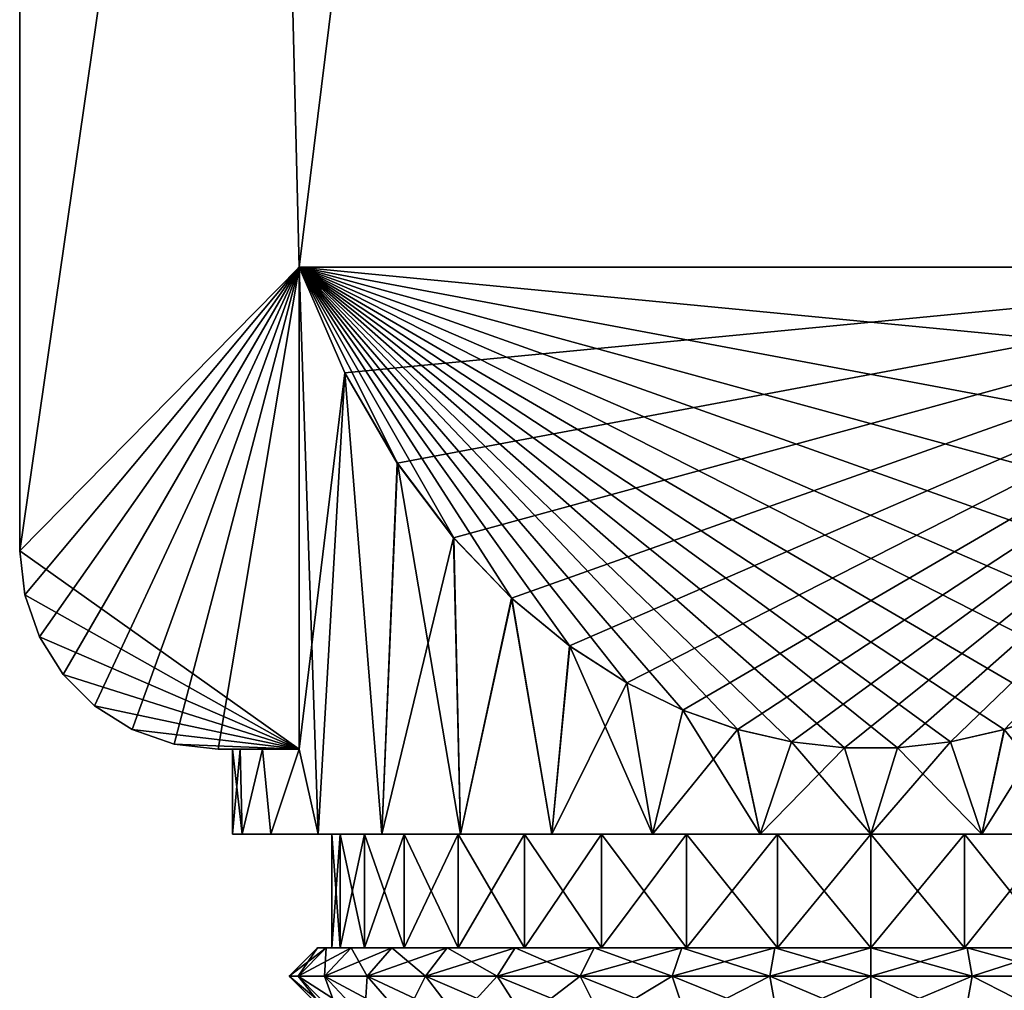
# Model space of a CAD drawing. Header units: millimetres. Extents: x -223 to 138, y -45 to 391.
# Tile 220 of 256: x -190 to -173, y 175 to 192. Entities that reach past the tile are written whole.
import ezdxf

# ---------------------------------------------------------------- set-up
doc = ezdxf.new("R2010")
doc.units = ezdxf.units.MM
doc.header["$LTSCALE"] = 65.185185
for name, color, linetype in [('643', 7, 'CONTINUOUS'), ('646', 7, 'CONTINUOUS'), ('647', 7, 'CONTINUOUS'), ('648', 7, 'CONTINUOUS'), ('649', 7, 'CONTINUOUS'), ('650', 7, 'CONTINUOUS'), ('651', 7, 'CONTINUOUS'), ('652', 7, 'CONTINUOUS'), ('654', 7, 'CONTINUOUS'), ('656', 7, 'CONTINUOUS'), ('657', 7, 'CONTINUOUS'), ('658', 7, 'CONTINUOUS'), ('659', 7, 'CONTINUOUS'), ('660', 7, 'CONTINUOUS'), ('661', 7, 'CONTINUOUS'), ('662', 7, 'CONTINUOUS'), ('663', 7, 'CONTINUOUS')]:
    doc.layers.add(name, color=color, linetype=linetype)

msp = doc.modelspace()

# ---------------------------------------------------------------- linework, layer by layer
at = {"layer": '643', "linetype": 'CONTINUOUS'}
for points in [[(-190, 183, -35), (-190, 390, -35), (-190, 183, -45), (-190, 183, -35)], [(-190, 183, -45), (-190, 390, -35), (-190, 390, -45), (-190, 183, -45)]]:
    msp.add_3dface(points, dxfattribs=at)
at = {"layer": '646', "linetype": 'CONTINUOUS'}
for points in [[(-190, 390, -35), (-190, 183, -35), (-160, 390, -35), (-190, 390, -35)], [(-160, 390, -35), (-190, 183, -35), (-185.078, 188, -35), (-160, 390, -35)], [(-164.922, 188, -35), (-160, 390, -35), (-185.078, 188, -35), (-164.922, 188, -35)], [(-185.078, 188, -35), (-190, 183, -35), (-189.912, 182.221, -35), (-185.078, 188, -35)], [(-189.653, 181.482, -35), (-185.078, 188, -35), (-189.912, 182.221, -35), (-189.653, 181.482, -35)], [(-189.236, 180.818, -35), (-185.078, 188, -35), (-189.653, 181.482, -35), (-189.236, 180.818, -35)], [(-188.682, 180.264, -35), (-185.078, 188, -35), (-189.236, 180.818, -35), (-188.682, 180.264, -35)], [(-188.018, 179.847, -35), (-185.078, 188, -35), (-188.682, 180.264, -35), (-188.018, 179.847, -35)], [(-187.279, 179.588, -35), (-185.078, 188, -35), (-188.018, 179.847, -35), (-187.279, 179.588, -35)], [(-186.5, 179.5, -35), (-185.078, 188, -35), (-187.279, 179.588, -35), (-186.5, 179.5, -35)], [(-185.078, 179.5, -35), (-185.078, 188, -35), (-186.5, 179.5, -35), (-185.078, 179.5, -35)]]:
    msp.add_3dface(points, dxfattribs=at)
at = {"layer": '647', "linetype": 'CONTINUOUS'}
for points in [[(-190, 183, -45), (-190, 390, -45), (-185.078, 188, -45), (-190, 183, -45)], [(-190, 390, -45), (-160, 390, -45), (-160, 183, -45), (-190, 390, -45)], [(-190, 390, -45), (-160, 183, -45), (-164.922, 188, -45), (-190, 390, -45)], [(-185.078, 188, -45), (-190, 390, -45), (-164.922, 188, -45), (-185.078, 188, -45)], [(-190, 183, -45), (-185.078, 188, -45), (-185.078, 179.5, -45), (-190, 183, -45)], [(-189.912, 182.221, -45), (-190, 183, -45), (-185.078, 179.5, -45), (-189.912, 182.221, -45)], [(-189.653, 181.482, -45), (-189.912, 182.221, -45), (-185.078, 179.5, -45), (-189.653, 181.482, -45)], [(-189.236, 180.818, -45), (-189.653, 181.482, -45), (-185.078, 179.5, -45), (-189.236, 180.818, -45)], [(-188.682, 180.264, -45), (-189.236, 180.818, -45), (-185.078, 179.5, -45), (-188.682, 180.264, -45)], [(-188.018, 179.847, -45), (-188.682, 180.264, -45), (-185.078, 179.5, -45), (-188.018, 179.847, -45)], [(-187.279, 179.588, -45), (-188.018, 179.847, -45), (-185.078, 179.5, -45), (-187.279, 179.588, -45)], [(-186.5, 179.5, -45), (-187.279, 179.588, -45), (-185.078, 179.5, -45), (-186.5, 179.5, -45)]]:
    msp.add_3dface(points, dxfattribs=at)
at = {"layer": '648', "linetype": 'CONTINUOUS'}
for points in [[(-185.078, 179.5, -35), (-186.5, 179.5, -35), (-185.724, 179.5, -36.6), (-185.078, 179.5, -35)], [(-186.5, 179.5, -35), (-186.5, 179.5, -45), (-186.25, 179.5, -40), (-186.5, 179.5, -35)], [(-186.5, 179.5, -35), (-186.25, 179.5, -40), (-186.118, 179.5, -38.28), (-186.5, 179.5, -35)], [(-185.724, 179.5, -36.6), (-186.5, 179.5, -35), (-186.118, 179.5, -38.28), (-185.724, 179.5, -36.6)], [(-186.5, 179.5, -45), (-185.078, 179.5, -45), (-185.724, 179.5, -43.4), (-186.5, 179.5, -45)], [(-186.25, 179.5, -40), (-186.5, 179.5, -45), (-186.118, 179.5, -41.72), (-186.25, 179.5, -40)], [(-186.118, 179.5, -41.72), (-186.5, 179.5, -45), (-185.724, 179.5, -43.4), (-186.118, 179.5, -41.72)]]:
    msp.add_3dface(points, dxfattribs=at)
at = {"layer": '649', "linetype": 'CONTINUOUS'}
for points in [[(-185.078, 179.5, -45), (-185.078, 188, -45), (-184.271, 186.135, -46.373), (-185.078, 179.5, -45)], [(-185.078, 179.5, -45), (-184.271, 186.135, -46.373), (-184.743, 178, -45.625), (-185.078, 179.5, -45)], [(-184.743, 178, -45.625), (-184.271, 186.135, -46.373), (-183.618, 178, -47.231), (-184.743, 178, -45.625)], [(-184.271, 186.135, -46.373), (-183.346, 184.545, -47.543), (-183.618, 178, -47.231), (-184.271, 186.135, -46.373)], [(-183.346, 184.545, -47.543), (-182.354, 183.227, -48.513), (-183.618, 178, -47.231), (-183.346, 184.545, -47.543)], [(-183.618, 178, -47.231), (-182.354, 183.227, -48.513), (-182.231, 178, -48.618), (-183.618, 178, -47.231)], [(-182.354, 183.227, -48.513), (-181.334, 182.161, -49.298), (-182.231, 178, -48.618), (-182.354, 183.227, -48.513)], [(-182.231, 178, -48.618), (-181.334, 182.161, -49.298), (-180.625, 178, -49.743), (-182.231, 178, -48.618)], [(-181.334, 182.161, -49.298), (-180.311, 181.32, -49.917), (-180.625, 178, -49.743), (-181.334, 182.161, -49.298)], [(-180.311, 181.32, -49.917), (-179.303, 180.671, -50.395), (-180.625, 178, -49.743), (-180.311, 181.32, -49.917)], [(-180.625, 178, -49.743), (-179.303, 180.671, -50.395), (-178.848, 178, -50.572), (-180.625, 178, -49.743)], [(-179.303, 180.671, -50.395), (-178.316, 180.188, -50.75), (-178.848, 178, -50.572), (-179.303, 180.671, -50.395)], [(-178.316, 180.188, -50.75), (-177.35, 179.846, -51.002), (-178.848, 178, -50.572), (-178.316, 180.188, -50.75)], [(-172.65, 179.846, -51.002), (-171.684, 180.188, -50.75), (-173.047, 178, -51.079), (-172.65, 179.846, -51.002)], [(-173.047, 178, -51.079), (-171.684, 180.188, -50.75), (-171.152, 178, -50.572), (-173.047, 178, -51.079)], [(-178.848, 178, -50.572), (-177.35, 179.846, -51.002), (-176.953, 178, -51.079), (-178.848, 178, -50.572)], [(-177.35, 179.846, -51.002), (-176.402, 179.628, -51.162), (-176.953, 178, -51.079), (-177.35, 179.846, -51.002)], [(-173.598, 179.628, -51.162), (-172.65, 179.846, -51.002), (-173.047, 178, -51.079), (-173.598, 179.628, -51.162)], [(-176.402, 179.628, -51.162), (-175.466, 179.522, -51.24), (-176.953, 178, -51.079), (-176.402, 179.628, -51.162)], [(-174.534, 179.522, -51.24), (-173.598, 179.628, -51.162), (-175, 178, -51.25), (-174.534, 179.522, -51.24)], [(-175, 178, -51.25), (-173.598, 179.628, -51.162), (-173.047, 178, -51.079), (-175, 178, -51.25)], [(-186.25, 179.5, -40), (-186.118, 179.5, -41.72), (-186.25, 178, -40), (-186.25, 179.5, -40)], [(-186.25, 178, -40), (-186.118, 179.5, -41.72), (-186.079, 178, -41.953), (-186.25, 178, -40)], [(-186.118, 179.5, -41.72), (-185.724, 179.5, -43.4), (-186.079, 178, -41.953), (-186.118, 179.5, -41.72)], [(-186.079, 178, -41.953), (-185.724, 179.5, -43.4), (-185.572, 178, -43.848), (-186.079, 178, -41.953)], [(-185.724, 179.5, -43.4), (-185.078, 179.5, -45), (-185.572, 178, -43.848), (-185.724, 179.5, -43.4)], [(-185.572, 178, -43.848), (-185.078, 179.5, -45), (-184.743, 178, -45.625), (-185.572, 178, -43.848)], [(-176.953, 178, -51.079), (-175.466, 179.522, -51.24), (-175, 178, -51.25), (-176.953, 178, -51.079)], [(-175.466, 179.522, -51.24), (-174.534, 179.522, -51.24), (-175, 178, -51.25), (-175.466, 179.522, -51.24)]]:
    msp.add_3dface(points, dxfattribs=at)
at = {"layer": '650', "linetype": 'CONTINUOUS'}
for points in [[(-185.078, 188, -35), (-185.078, 179.5, -35), (-184.743, 178, -34.375), (-185.078, 188, -35)], [(-184.27, 186.134, -33.627), (-185.078, 188, -35), (-184.743, 178, -34.375), (-184.27, 186.134, -33.627)], [(-183.618, 178, -32.769), (-184.27, 186.134, -33.627), (-184.743, 178, -34.375), (-183.618, 178, -32.769)], [(-183.345, 184.543, -32.455), (-184.27, 186.134, -33.627), (-183.618, 178, -32.769), (-183.345, 184.543, -32.455)], [(-182.231, 178, -31.382), (-183.345, 184.543, -32.455), (-183.618, 178, -32.769), (-182.231, 178, -31.382)], [(-182.352, 183.224, -31.485), (-183.345, 184.543, -32.455), (-182.231, 178, -31.382), (-182.352, 183.224, -31.485)], [(-181.331, 182.159, -30.7), (-182.352, 183.224, -31.485), (-182.231, 178, -31.382), (-181.331, 182.159, -30.7)], [(-180.625, 178, -30.257), (-181.331, 182.159, -30.7), (-182.231, 178, -31.382), (-180.625, 178, -30.257)], [(-180.308, 181.317, -30.081), (-181.331, 182.159, -30.7), (-180.625, 178, -30.257), (-180.308, 181.317, -30.081)], [(-178.848, 178, -29.428), (-180.308, 181.317, -30.081), (-180.625, 178, -30.257), (-178.848, 178, -29.428)], [(-179.3, 180.67, -29.604), (-180.308, 181.317, -30.081), (-178.848, 178, -29.428), (-179.3, 180.67, -29.604)], [(-178.313, 180.187, -29.249), (-179.3, 180.67, -29.604), (-178.848, 178, -29.428), (-178.313, 180.187, -29.249)], [(-176.953, 178, -28.921), (-178.313, 180.187, -29.249), (-178.848, 178, -29.428), (-176.953, 178, -28.921)], [(-177.348, 179.845, -28.998), (-178.313, 180.187, -29.249), (-176.953, 178, -28.921), (-177.348, 179.845, -28.998)], [(-171.687, 180.187, -29.249), (-172.652, 179.845, -28.998), (-171.152, 178, -29.428), (-171.687, 180.187, -29.249)], [(-176.401, 179.628, -28.838), (-177.348, 179.845, -28.998), (-176.953, 178, -28.921), (-176.401, 179.628, -28.838)], [(-172.652, 179.845, -28.998), (-173.599, 179.628, -28.838), (-173.047, 178, -28.921), (-172.652, 179.845, -28.998)], [(-171.152, 178, -29.428), (-172.652, 179.845, -28.998), (-173.047, 178, -28.921), (-171.152, 178, -29.428)], [(-175, 178, -28.75), (-176.401, 179.628, -28.838), (-176.953, 178, -28.921), (-175, 178, -28.75)], [(-175.466, 179.522, -28.76), (-176.401, 179.628, -28.838), (-175, 178, -28.75), (-175.466, 179.522, -28.76)], [(-173.599, 179.628, -28.838), (-174.534, 179.522, -28.76), (-173.047, 178, -28.921), (-173.599, 179.628, -28.838)], [(-186.118, 179.5, -38.28), (-186.25, 179.5, -40), (-186.079, 178, -38.047), (-186.118, 179.5, -38.28)], [(-186.25, 179.5, -40), (-186.25, 178, -40), (-186.079, 178, -38.047), (-186.25, 179.5, -40)], [(-185.724, 179.5, -36.6), (-186.118, 179.5, -38.28), (-186.079, 178, -38.047), (-185.724, 179.5, -36.6)], [(-185.572, 178, -36.152), (-185.724, 179.5, -36.6), (-186.079, 178, -38.047), (-185.572, 178, -36.152)], [(-185.078, 179.5, -35), (-185.724, 179.5, -36.6), (-185.572, 178, -36.152), (-185.078, 179.5, -35)], [(-184.743, 178, -34.375), (-185.078, 179.5, -35), (-185.572, 178, -36.152), (-184.743, 178, -34.375)], [(-174.534, 179.522, -28.76), (-175.466, 179.522, -28.76), (-175, 178, -28.75), (-174.534, 179.522, -28.76)], [(-173.047, 178, -28.921), (-174.534, 179.522, -28.76), (-175, 178, -28.75), (-173.047, 178, -28.921)]]:
    msp.add_3dface(points, dxfattribs=at)
at = {"layer": '651', "linetype": 'CONTINUOUS'}
for points in [[(-190, 183, -35), (-190, 183, -45), (-189.912, 182.221, -45), (-190, 183, -35)], [(-189.912, 182.221, -35), (-190, 183, -35), (-189.912, 182.221, -45), (-189.912, 182.221, -35)], [(-189.653, 181.482, -35), (-189.912, 182.221, -35), (-189.653, 181.482, -45), (-189.653, 181.482, -35)], [(-189.912, 182.221, -35), (-189.912, 182.221, -45), (-189.653, 181.482, -45), (-189.912, 182.221, -35)], [(-189.236, 180.818, -35), (-189.653, 181.482, -35), (-189.236, 180.818, -45), (-189.236, 180.818, -35)], [(-189.653, 181.482, -35), (-189.653, 181.482, -45), (-189.236, 180.818, -45), (-189.653, 181.482, -35)], [(-188.682, 180.264, -35), (-189.236, 180.818, -35), (-188.682, 180.264, -45), (-188.682, 180.264, -35)], [(-189.236, 180.818, -35), (-189.236, 180.818, -45), (-188.682, 180.264, -45), (-189.236, 180.818, -35)], [(-188.018, 179.847, -35), (-188.682, 180.264, -35), (-188.018, 179.847, -45), (-188.018, 179.847, -35)], [(-188.682, 180.264, -35), (-188.682, 180.264, -45), (-188.018, 179.847, -45), (-188.682, 180.264, -35)], [(-187.279, 179.588, -35), (-188.018, 179.847, -35), (-187.279, 179.588, -45), (-187.279, 179.588, -35)], [(-188.018, 179.847, -35), (-188.018, 179.847, -45), (-187.279, 179.588, -45), (-188.018, 179.847, -35)], [(-186.5, 179.5, -35), (-187.279, 179.588, -35), (-186.5, 179.5, -45), (-186.5, 179.5, -35)], [(-187.279, 179.588, -35), (-187.279, 179.588, -45), (-186.5, 179.5, -45), (-187.279, 179.588, -35)]]:
    msp.add_3dface(points, dxfattribs=at)
at = {"layer": '652', "linetype": 'CONTINUOUS'}
for points in [[(-185.078, 188, -45), (-164.922, 188, -45), (-184.271, 186.135, -46.373), (-185.078, 188, -45)], [(-164.922, 188, -45), (-183.346, 184.545, -47.543), (-184.271, 186.135, -46.373), (-164.922, 188, -45)], [(-164.922, 188, -45), (-182.354, 183.227, -48.513), (-183.346, 184.545, -47.543), (-164.922, 188, -45)], [(-164.922, 188, -45), (-181.334, 182.161, -49.298), (-182.354, 183.227, -48.513), (-164.922, 188, -45)], [(-164.922, 188, -45), (-180.311, 181.32, -49.917), (-181.334, 182.161, -49.298), (-164.922, 188, -45)], [(-164.922, 188, -45), (-179.303, 180.671, -50.395), (-180.311, 181.32, -49.917), (-164.922, 188, -45)], [(-164.922, 188, -45), (-178.316, 180.188, -50.75), (-179.303, 180.671, -50.395), (-164.922, 188, -45)], [(-164.922, 188, -45), (-177.35, 179.846, -51.002), (-178.316, 180.188, -50.75), (-164.922, 188, -45)], [(-164.922, 188, -45), (-176.402, 179.628, -51.162), (-177.35, 179.846, -51.002), (-164.922, 188, -45)], [(-164.922, 188, -45), (-175.466, 179.522, -51.24), (-176.402, 179.628, -51.162), (-164.922, 188, -45)], [(-164.922, 188, -45), (-174.534, 179.522, -51.24), (-175.466, 179.522, -51.24), (-164.922, 188, -45)], [(-164.922, 188, -45), (-173.598, 179.628, -51.162), (-174.534, 179.522, -51.24), (-164.922, 188, -45)], [(-164.922, 188, -45), (-172.65, 179.846, -51.002), (-173.598, 179.628, -51.162), (-164.922, 188, -45)]]:
    msp.add_3dface(points, dxfattribs=at)
at = {"layer": '654', "linetype": 'CONTINUOUS'}
for points in [[(-164.922, 188, -35), (-185.078, 188, -35), (-165.73, 186.134, -33.627), (-164.922, 188, -35)], [(-185.078, 188, -35), (-184.27, 186.134, -33.627), (-183.345, 184.543, -32.455), (-185.078, 188, -35)], [(-185.078, 188, -35), (-183.345, 184.543, -32.455), (-182.352, 183.224, -31.485), (-185.078, 188, -35)], [(-185.078, 188, -35), (-182.352, 183.224, -31.485), (-181.331, 182.159, -30.7), (-185.078, 188, -35)], [(-185.078, 188, -35), (-181.331, 182.159, -30.7), (-180.308, 181.317, -30.081), (-185.078, 188, -35)], [(-185.078, 188, -35), (-180.308, 181.317, -30.081), (-179.3, 180.67, -29.604), (-185.078, 188, -35)], [(-185.078, 188, -35), (-179.3, 180.67, -29.604), (-178.313, 180.187, -29.249), (-185.078, 188, -35)], [(-185.078, 188, -35), (-178.313, 180.187, -29.249), (-177.348, 179.845, -28.998), (-185.078, 188, -35)], [(-185.078, 188, -35), (-177.348, 179.845, -28.998), (-176.401, 179.628, -28.838), (-185.078, 188, -35)], [(-185.078, 188, -35), (-176.401, 179.628, -28.838), (-175.466, 179.522, -28.76), (-185.078, 188, -35)], [(-185.078, 188, -35), (-175.466, 179.522, -28.76), (-174.534, 179.522, -28.76), (-185.078, 188, -35)], [(-185.078, 188, -35), (-174.534, 179.522, -28.76), (-173.599, 179.628, -28.838), (-185.078, 188, -35)], [(-185.078, 188, -35), (-173.599, 179.628, -28.838), (-172.652, 179.845, -28.998), (-185.078, 188, -35)], [(-185.078, 188, -35), (-172.652, 179.845, -28.998), (-171.687, 180.187, -29.249), (-185.078, 188, -35)], [(-185.078, 188, -35), (-171.687, 180.187, -29.249), (-170.7, 180.67, -29.604), (-185.078, 188, -35)], [(-185.078, 188, -35), (-170.7, 180.67, -29.604), (-169.692, 181.317, -30.081), (-185.078, 188, -35)], [(-185.078, 188, -35), (-169.692, 181.317, -30.081), (-168.669, 182.159, -30.7), (-185.078, 188, -35)], [(-185.078, 188, -35), (-168.669, 182.159, -30.7), (-167.648, 183.224, -31.485), (-185.078, 188, -35)], [(-185.078, 188, -35), (-167.648, 183.224, -31.485), (-166.655, 184.543, -32.455), (-185.078, 188, -35)], [(-185.078, 188, -35), (-166.655, 184.543, -32.455), (-165.73, 186.134, -33.627), (-185.078, 188, -35)]]:
    msp.add_3dface(points, dxfattribs=at)
at = {"layer": '656', "linetype": 'CONTINUOUS'}
for points in [[(-184.356, 176, -41.65), (-184.5, 176, -40), (-184.356, 178, -41.65), (-184.356, 176, -41.65)], [(-184.356, 178, -41.65), (-184.5, 176, -40), (-184.5, 178, -40), (-184.356, 178, -41.65)], [(-183.927, 176, -43.249), (-184.356, 176, -41.65), (-183.927, 178, -43.249), (-183.927, 176, -43.249)], [(-183.927, 178, -43.249), (-184.356, 176, -41.65), (-184.356, 178, -41.65), (-183.927, 178, -43.249)], [(-183.227, 176, -44.75), (-183.927, 176, -43.249), (-183.227, 178, -44.75), (-183.227, 176, -44.75)], [(-183.227, 178, -44.75), (-183.927, 176, -43.249), (-183.927, 178, -43.249), (-183.227, 178, -44.75)], [(-182.277, 176, -46.107), (-183.227, 176, -44.75), (-182.277, 178, -46.107), (-182.277, 176, -46.107)], [(-182.277, 178, -46.107), (-183.227, 176, -44.75), (-183.227, 178, -44.75), (-182.277, 178, -46.107)], [(-181.106, 176, -47.278), (-182.277, 176, -46.107), (-181.106, 178, -47.278), (-181.106, 176, -47.278)], [(-181.106, 178, -47.278), (-182.277, 176, -46.107), (-182.277, 178, -46.107), (-181.106, 178, -47.278)], [(-179.75, 176, -48.227), (-181.106, 176, -47.278), (-179.75, 178, -48.227), (-179.75, 176, -48.227)], [(-179.75, 178, -48.227), (-181.106, 176, -47.278), (-181.106, 178, -47.278), (-179.75, 178, -48.227)], [(-178.249, 176, -48.927), (-179.75, 176, -48.227), (-178.249, 178, -48.927), (-178.249, 176, -48.927)], [(-178.249, 178, -48.927), (-179.75, 176, -48.227), (-179.75, 178, -48.227), (-178.249, 178, -48.927)], [(-176.65, 176, -49.356), (-178.249, 176, -48.927), (-176.65, 178, -49.356), (-176.65, 176, -49.356)], [(-176.65, 178, -49.356), (-178.249, 176, -48.927), (-178.249, 178, -48.927), (-176.65, 178, -49.356)], [(-175, 176, -49.5), (-176.65, 176, -49.356), (-175, 178, -49.5), (-175, 176, -49.5)], [(-175, 178, -49.5), (-176.65, 176, -49.356), (-176.65, 178, -49.356), (-175, 178, -49.5)], [(-173.35, 176, -49.356), (-175, 176, -49.5), (-173.35, 178, -49.356), (-173.35, 176, -49.356)], [(-173.35, 178, -49.356), (-175, 176, -49.5), (-175, 178, -49.5), (-173.35, 178, -49.356)], [(-171.751, 176, -48.927), (-173.35, 176, -49.356), (-171.751, 178, -48.927), (-171.751, 176, -48.927)], [(-171.751, 178, -48.927), (-173.35, 176, -49.356), (-173.35, 178, -49.356), (-171.751, 178, -48.927)]]:
    msp.add_3dface(points, dxfattribs=at)
at = {"layer": '657', "linetype": 'CONTINUOUS'}
for points in [[(-184.5, 178, -40), (-184.5, 176, -40), (-184.356, 176, -38.35), (-184.5, 178, -40)], [(-184.5, 178, -40), (-184.356, 176, -38.35), (-184.356, 178, -38.35), (-184.5, 178, -40)], [(-184.356, 176, -38.35), (-183.927, 176, -36.751), (-184.356, 178, -38.35), (-184.356, 176, -38.35)], [(-184.356, 178, -38.35), (-183.927, 176, -36.751), (-183.927, 178, -36.751), (-184.356, 178, -38.35)], [(-183.927, 176, -36.751), (-183.227, 176, -35.25), (-183.927, 178, -36.751), (-183.927, 176, -36.751)], [(-183.927, 178, -36.751), (-183.227, 176, -35.25), (-183.227, 178, -35.25), (-183.927, 178, -36.751)], [(-183.227, 176, -35.25), (-182.277, 176, -33.893), (-183.227, 178, -35.25), (-183.227, 176, -35.25)], [(-183.227, 178, -35.25), (-182.277, 176, -33.893), (-182.277, 178, -33.893), (-183.227, 178, -35.25)], [(-182.277, 176, -33.893), (-181.106, 176, -32.722), (-182.277, 178, -33.893), (-182.277, 176, -33.893)], [(-182.277, 178, -33.893), (-181.106, 176, -32.722), (-181.106, 178, -32.722), (-182.277, 178, -33.893)], [(-181.106, 176, -32.722), (-179.75, 176, -31.773), (-181.106, 178, -32.722), (-181.106, 176, -32.722)], [(-181.106, 178, -32.722), (-179.75, 176, -31.773), (-179.75, 178, -31.773), (-181.106, 178, -32.722)], [(-179.75, 176, -31.773), (-178.249, 176, -31.073), (-179.75, 178, -31.773), (-179.75, 176, -31.773)], [(-179.75, 178, -31.773), (-178.249, 176, -31.073), (-178.249, 178, -31.073), (-179.75, 178, -31.773)], [(-178.249, 176, -31.073), (-176.65, 176, -30.644), (-178.249, 178, -31.073), (-178.249, 176, -31.073)], [(-178.249, 178, -31.073), (-176.65, 176, -30.644), (-176.65, 178, -30.644), (-178.249, 178, -31.073)], [(-176.65, 176, -30.644), (-175, 176, -30.5), (-176.65, 178, -30.644), (-176.65, 176, -30.644)], [(-176.65, 178, -30.644), (-175, 176, -30.5), (-175, 178, -30.5), (-176.65, 178, -30.644)], [(-175, 176, -30.5), (-173.35, 176, -30.644), (-175, 178, -30.5), (-175, 176, -30.5)], [(-175, 178, -30.5), (-173.35, 176, -30.644), (-173.35, 178, -30.644), (-175, 178, -30.5)], [(-173.35, 176, -30.644), (-171.751, 176, -31.073), (-173.35, 178, -30.644), (-173.35, 176, -30.644)], [(-173.35, 178, -30.644), (-171.751, 176, -31.073), (-171.751, 178, -31.073), (-173.35, 178, -30.644)]]:
    msp.add_3dface(points, dxfattribs=at)
at = {"layer": '658', "linetype": 'CONTINUOUS'}
for points in [[(-184.5, 176, -40), (-184.356, 176, -41.65), (-184.75, 176, -40), (-184.5, 176, -40)], [(-184.5, 176, -40), (-184.75, 176, -40), (-184.602, 176, -38.307), (-184.5, 176, -40)], [(-184.75, 176, -40), (-184.356, 176, -41.65), (-184.602, 176, -41.693), (-184.75, 176, -40)], [(-184.356, 176, -38.35), (-184.5, 176, -40), (-184.602, 176, -38.307), (-184.356, 176, -38.35)], [(-184.356, 176, -41.65), (-183.927, 176, -43.249), (-184.602, 176, -41.693), (-184.356, 176, -41.65)], [(-184.602, 176, -41.693), (-183.927, 176, -43.249), (-184.162, 176, -43.335), (-184.602, 176, -41.693)], [(-183.927, 176, -36.751), (-184.356, 176, -38.35), (-184.602, 176, -38.307), (-183.927, 176, -36.751)], [(-184.162, 176, -36.665), (-183.927, 176, -36.751), (-184.602, 176, -38.307), (-184.162, 176, -36.665)], [(-183.927, 176, -43.249), (-183.227, 176, -44.75), (-184.162, 176, -43.335), (-183.927, 176, -43.249)], [(-184.162, 176, -43.335), (-183.227, 176, -44.75), (-183.444, 176, -44.875), (-184.162, 176, -43.335)], [(-183.227, 176, -35.25), (-183.927, 176, -36.751), (-184.162, 176, -36.665), (-183.227, 176, -35.25)], [(-183.444, 176, -35.125), (-183.227, 176, -35.25), (-184.162, 176, -36.665), (-183.444, 176, -35.125)], [(-183.227, 176, -44.75), (-182.277, 176, -46.107), (-183.444, 176, -44.875), (-183.227, 176, -44.75)], [(-183.444, 176, -44.875), (-182.277, 176, -46.107), (-182.469, 176, -46.267), (-183.444, 176, -44.875)], [(-182.277, 176, -33.893), (-183.227, 176, -35.25), (-183.444, 176, -35.125), (-182.277, 176, -33.893)], [(-182.469, 176, -33.733), (-182.277, 176, -33.893), (-183.444, 176, -35.125), (-182.469, 176, -33.733)], [(-182.277, 176, -46.107), (-181.106, 176, -47.278), (-182.469, 176, -46.267), (-182.277, 176, -46.107)], [(-182.469, 176, -46.267), (-181.106, 176, -47.278), (-181.267, 176, -47.469), (-182.469, 176, -46.267)], [(-181.106, 176, -32.722), (-182.277, 176, -33.893), (-182.469, 176, -33.733), (-181.106, 176, -32.722)], [(-181.267, 176, -32.531), (-181.106, 176, -32.722), (-182.469, 176, -33.733), (-181.267, 176, -32.531)], [(-181.106, 176, -47.278), (-179.75, 176, -48.227), (-181.267, 176, -47.469), (-181.106, 176, -47.278)], [(-181.267, 176, -47.469), (-179.75, 176, -48.227), (-179.875, 176, -48.444), (-181.267, 176, -47.469)], [(-179.75, 176, -31.773), (-181.106, 176, -32.722), (-181.267, 176, -32.531), (-179.75, 176, -31.773)], [(-179.875, 176, -31.556), (-179.75, 176, -31.773), (-181.267, 176, -32.531), (-179.875, 176, -31.556)], [(-179.75, 176, -48.227), (-178.249, 176, -48.927), (-179.875, 176, -48.444), (-179.75, 176, -48.227)], [(-179.875, 176, -48.444), (-178.249, 176, -48.927), (-178.335, 176, -49.162), (-179.875, 176, -48.444)], [(-178.249, 176, -31.073), (-179.75, 176, -31.773), (-179.875, 176, -31.556), (-178.249, 176, -31.073)], [(-178.335, 176, -30.838), (-178.249, 176, -31.073), (-179.875, 176, -31.556), (-178.335, 176, -30.838)], [(-178.249, 176, -48.927), (-176.65, 176, -49.356), (-178.335, 176, -49.162), (-178.249, 176, -48.927)], [(-178.335, 176, -49.162), (-176.65, 176, -49.356), (-176.693, 176, -49.602), (-178.335, 176, -49.162)], [(-176.65, 176, -30.644), (-178.249, 176, -31.073), (-178.335, 176, -30.838), (-176.65, 176, -30.644)], [(-176.693, 176, -30.398), (-176.65, 176, -30.644), (-178.335, 176, -30.838), (-176.693, 176, -30.398)], [(-176.65, 176, -49.356), (-175, 176, -49.5), (-176.693, 176, -49.602), (-176.65, 176, -49.356)], [(-176.693, 176, -49.602), (-175, 176, -49.5), (-173.307, 176, -49.602), (-176.693, 176, -49.602)], [(-175, 176, -30.5), (-176.65, 176, -30.644), (-176.693, 176, -30.398), (-175, 176, -30.5)], [(-173.307, 176, -30.398), (-175, 176, -30.5), (-176.693, 176, -30.398), (-173.307, 176, -30.398)], [(-175, 176, -49.75), (-176.693, 176, -49.602), (-173.307, 176, -49.602), (-175, 176, -49.75)], [(-175, 176, -30.25), (-173.307, 176, -30.398), (-176.693, 176, -30.398), (-175, 176, -30.25)], [(-175, 176, -49.5), (-173.35, 176, -49.356), (-173.307, 176, -49.602), (-175, 176, -49.5)], [(-173.35, 176, -30.644), (-175, 176, -30.5), (-173.307, 176, -30.398), (-173.35, 176, -30.644)], [(-173.35, 176, -49.356), (-171.751, 176, -48.927), (-171.665, 176, -49.162), (-173.35, 176, -49.356)], [(-173.307, 176, -49.602), (-173.35, 176, -49.356), (-171.665, 176, -49.162), (-173.307, 176, -49.602)], [(-171.751, 176, -31.073), (-173.35, 176, -30.644), (-171.665, 176, -30.838), (-171.751, 176, -31.073)], [(-171.665, 176, -30.838), (-173.35, 176, -30.644), (-173.307, 176, -30.398), (-171.665, 176, -30.838)]]:
    msp.add_3dface(points, dxfattribs=at)
at = {"layer": '659', "linetype": 'CONTINUOUS'}
for points in [[(-184.75, 176, -40), (-184.602, 176, -41.693), (-185.25, 175.5, -40), (-184.75, 176, -40)], [(-185.25, 175.5, -40), (-184.602, 176, -41.693), (-185.094, 175.5, -41.78), (-185.25, 175.5, -40)], [(-184.602, 176, -41.693), (-184.162, 176, -43.335), (-185.094, 175.5, -41.78), (-184.602, 176, -41.693)], [(-185.094, 175.5, -41.78), (-184.162, 176, -43.335), (-184.632, 175.5, -43.506), (-185.094, 175.5, -41.78)], [(-184.162, 176, -43.335), (-183.444, 176, -44.875), (-184.632, 175.5, -43.506), (-184.162, 176, -43.335)], [(-184.632, 175.5, -43.506), (-183.444, 176, -44.875), (-183.877, 175.5, -45.125), (-184.632, 175.5, -43.506)], [(-183.444, 176, -44.875), (-182.469, 176, -46.267), (-183.877, 175.5, -45.125), (-183.444, 176, -44.875)], [(-183.877, 175.5, -45.125), (-182.469, 176, -46.267), (-182.852, 175.5, -46.589), (-183.877, 175.5, -45.125)], [(-182.469, 176, -46.267), (-181.267, 176, -47.469), (-182.852, 175.5, -46.589), (-182.469, 176, -46.267)], [(-182.852, 175.5, -46.589), (-181.267, 176, -47.469), (-181.588, 175.5, -47.852), (-182.852, 175.5, -46.589)], [(-181.267, 176, -47.469), (-179.875, 176, -48.444), (-181.588, 175.5, -47.852), (-181.267, 176, -47.469)], [(-181.588, 175.5, -47.852), (-179.875, 176, -48.444), (-180.125, 175.5, -48.877), (-181.588, 175.5, -47.852)], [(-179.875, 176, -48.444), (-178.335, 176, -49.162), (-180.125, 175.5, -48.877), (-179.875, 176, -48.444)], [(-180.125, 175.5, -48.877), (-178.335, 176, -49.162), (-178.506, 175.5, -49.632), (-180.125, 175.5, -48.877)], [(-178.335, 176, -49.162), (-176.693, 176, -49.602), (-178.506, 175.5, -49.632), (-178.335, 176, -49.162)], [(-178.506, 175.5, -49.632), (-176.693, 176, -49.602), (-176.78, 175.5, -50.094), (-178.506, 175.5, -49.632)], [(-176.693, 176, -49.602), (-175, 176, -49.75), (-176.78, 175.5, -50.094), (-176.693, 176, -49.602)], [(-176.78, 175.5, -50.094), (-175, 176, -49.75), (-175, 175.5, -50.25), (-176.78, 175.5, -50.094)], [(-175, 176, -49.75), (-173.307, 176, -49.602), (-175, 175.5, -50.25), (-175, 176, -49.75)], [(-175, 175.5, -50.25), (-173.307, 176, -49.602), (-173.22, 175.5, -50.094), (-175, 175.5, -50.25)], [(-173.307, 176, -49.602), (-171.665, 176, -49.162), (-173.22, 175.5, -50.094), (-173.307, 176, -49.602)], [(-173.22, 175.5, -50.094), (-171.665, 176, -49.162), (-171.494, 175.5, -49.632), (-173.22, 175.5, -50.094)]]:
    msp.add_3dface(points, dxfattribs=at)
at = {"layer": '660', "linetype": 'CONTINUOUS'}
for points in [[(-184.75, 176, -40), (-185.25, 175.5, -40), (-185.094, 175.5, -38.22), (-184.75, 176, -40)], [(-184.602, 176, -38.307), (-184.75, 176, -40), (-185.094, 175.5, -38.22), (-184.602, 176, -38.307)], [(-184.632, 175.5, -36.494), (-184.602, 176, -38.307), (-185.094, 175.5, -38.22), (-184.632, 175.5, -36.494)], [(-184.162, 176, -36.665), (-184.602, 176, -38.307), (-184.632, 175.5, -36.494), (-184.162, 176, -36.665)], [(-183.877, 175.5, -34.875), (-184.162, 176, -36.665), (-184.632, 175.5, -36.494), (-183.877, 175.5, -34.875)], [(-183.444, 176, -35.125), (-184.162, 176, -36.665), (-183.877, 175.5, -34.875), (-183.444, 176, -35.125)], [(-182.852, 175.5, -33.411), (-183.444, 176, -35.125), (-183.877, 175.5, -34.875), (-182.852, 175.5, -33.411)], [(-182.469, 176, -33.733), (-183.444, 176, -35.125), (-182.852, 175.5, -33.411), (-182.469, 176, -33.733)], [(-181.588, 175.5, -32.148), (-182.469, 176, -33.733), (-182.852, 175.5, -33.411), (-181.588, 175.5, -32.148)], [(-181.267, 176, -32.531), (-182.469, 176, -33.733), (-181.588, 175.5, -32.148), (-181.267, 176, -32.531)], [(-180.125, 175.5, -31.123), (-181.267, 176, -32.531), (-181.588, 175.5, -32.148), (-180.125, 175.5, -31.123)], [(-179.875, 176, -31.556), (-181.267, 176, -32.531), (-180.125, 175.5, -31.123), (-179.875, 176, -31.556)], [(-178.506, 175.5, -30.368), (-179.875, 176, -31.556), (-180.125, 175.5, -31.123), (-178.506, 175.5, -30.368)], [(-178.335, 176, -30.838), (-179.875, 176, -31.556), (-178.506, 175.5, -30.368), (-178.335, 176, -30.838)], [(-176.78, 175.5, -29.906), (-178.335, 176, -30.838), (-178.506, 175.5, -30.368), (-176.78, 175.5, -29.906)], [(-176.693, 176, -30.398), (-178.335, 176, -30.838), (-176.78, 175.5, -29.906), (-176.693, 176, -30.398)], [(-175, 175.5, -29.75), (-176.693, 176, -30.398), (-176.78, 175.5, -29.906), (-175, 175.5, -29.75)], [(-175, 176, -30.25), (-176.693, 176, -30.398), (-175, 175.5, -29.75), (-175, 176, -30.25)], [(-173.307, 176, -30.398), (-175, 176, -30.25), (-173.22, 175.5, -29.906), (-173.307, 176, -30.398)], [(-173.22, 175.5, -29.906), (-175, 176, -30.25), (-175, 175.5, -29.75), (-173.22, 175.5, -29.906)], [(-171.665, 176, -30.838), (-173.307, 176, -30.398), (-171.494, 175.5, -30.368), (-171.665, 176, -30.838)], [(-171.494, 175.5, -30.368), (-173.307, 176, -30.398), (-173.22, 175.5, -29.906), (-171.494, 175.5, -30.368)]]:
    msp.add_3dface(points, dxfattribs=at)
at = {"layer": '661', "linetype": 'CONTINUOUS'}
for points in [[(-186.25, 178, -40), (-186.079, 178, -41.953), (-186.079, 178, -38.047), (-186.25, 178, -40)], [(-186.079, 178, -41.953), (-185.572, 178, -43.848), (-186.079, 178, -38.047), (-186.079, 178, -41.953)], [(-185.572, 178, -43.848), (-185.572, 178, -36.152), (-186.079, 178, -38.047), (-185.572, 178, -43.848)], [(-185.572, 178, -43.848), (-184.743, 178, -45.625), (-185.572, 178, -36.152), (-185.572, 178, -43.848)], [(-184.743, 178, -45.625), (-184.743, 178, -34.375), (-185.572, 178, -36.152), (-184.743, 178, -45.625)], [(-184.743, 178, -45.625), (-183.618, 178, -47.231), (-184.356, 178, -41.65), (-184.743, 178, -45.625)], [(-184.743, 178, -34.375), (-184.743, 178, -45.625), (-184.5, 178, -40), (-184.743, 178, -34.375)], [(-184.743, 178, -45.625), (-184.356, 178, -41.65), (-184.5, 178, -40), (-184.743, 178, -45.625)], [(-183.618, 178, -32.769), (-184.743, 178, -34.375), (-183.927, 178, -36.751), (-183.618, 178, -32.769)], [(-184.743, 178, -34.375), (-184.5, 178, -40), (-184.356, 178, -38.35), (-184.743, 178, -34.375)], [(-184.743, 178, -34.375), (-184.356, 178, -38.35), (-183.927, 178, -36.751), (-184.743, 178, -34.375)], [(-183.618, 178, -47.231), (-183.927, 178, -43.249), (-184.356, 178, -41.65), (-183.618, 178, -47.231)], [(-183.618, 178, -47.231), (-183.227, 178, -44.75), (-183.927, 178, -43.249), (-183.618, 178, -47.231)], [(-183.618, 178, -32.769), (-183.927, 178, -36.751), (-183.227, 178, -35.25), (-183.618, 178, -32.769)], [(-183.618, 178, -47.231), (-182.231, 178, -48.618), (-183.227, 178, -44.75), (-183.618, 178, -47.231)], [(-182.231, 178, -31.382), (-183.618, 178, -32.769), (-182.277, 178, -33.893), (-182.231, 178, -31.382)], [(-183.618, 178, -32.769), (-183.227, 178, -35.25), (-182.277, 178, -33.893), (-183.618, 178, -32.769)], [(-182.231, 178, -48.618), (-182.277, 178, -46.107), (-183.227, 178, -44.75), (-182.231, 178, -48.618)], [(-182.231, 178, -48.618), (-181.106, 178, -47.278), (-182.277, 178, -46.107), (-182.231, 178, -48.618)], [(-182.231, 178, -31.382), (-182.277, 178, -33.893), (-181.106, 178, -32.722), (-182.231, 178, -31.382)], [(-182.231, 178, -48.618), (-180.625, 178, -49.743), (-181.106, 178, -47.278), (-182.231, 178, -48.618)], [(-180.625, 178, -30.257), (-182.231, 178, -31.382), (-181.106, 178, -32.722), (-180.625, 178, -30.257)], [(-180.625, 178, -49.743), (-179.75, 178, -48.227), (-181.106, 178, -47.278), (-180.625, 178, -49.743)], [(-180.625, 178, -30.257), (-181.106, 178, -32.722), (-179.75, 178, -31.773), (-180.625, 178, -30.257)], [(-180.625, 178, -49.743), (-178.848, 178, -50.572), (-179.75, 178, -48.227), (-180.625, 178, -49.743)], [(-178.848, 178, -29.428), (-180.625, 178, -30.257), (-179.75, 178, -31.773), (-178.848, 178, -29.428)], [(-178.848, 178, -50.572), (-178.249, 178, -48.927), (-179.75, 178, -48.227), (-178.848, 178, -50.572)], [(-178.848, 178, -29.428), (-179.75, 178, -31.773), (-178.249, 178, -31.073), (-178.848, 178, -29.428)], [(-178.848, 178, -50.572), (-176.953, 178, -51.079), (-178.249, 178, -48.927), (-178.848, 178, -50.572)], [(-176.953, 178, -28.921), (-178.848, 178, -29.428), (-178.249, 178, -31.073), (-176.953, 178, -28.921)], [(-176.953, 178, -51.079), (-176.65, 178, -49.356), (-178.249, 178, -48.927), (-176.953, 178, -51.079)], [(-176.953, 178, -28.921), (-178.249, 178, -31.073), (-176.65, 178, -30.644), (-176.953, 178, -28.921)], [(-176.953, 178, -51.079), (-175, 178, -51.25), (-176.65, 178, -49.356), (-176.953, 178, -51.079)], [(-175, 178, -28.75), (-176.953, 178, -28.921), (-175, 178, -30.5), (-175, 178, -28.75)], [(-176.953, 178, -28.921), (-176.65, 178, -30.644), (-175, 178, -30.5), (-176.953, 178, -28.921)], [(-175, 178, -51.25), (-175, 178, -49.5), (-176.65, 178, -49.356), (-175, 178, -51.25)], [(-175, 178, -51.25), (-173.047, 178, -51.079), (-175, 178, -49.5), (-175, 178, -51.25)], [(-173.047, 178, -51.079), (-173.35, 178, -49.356), (-175, 178, -49.5), (-173.047, 178, -51.079)], [(-173.047, 178, -28.921), (-175, 178, -28.75), (-173.35, 178, -30.644), (-173.047, 178, -28.921)], [(-175, 178, -28.75), (-175, 178, -30.5), (-173.35, 178, -30.644), (-175, 178, -28.75)], [(-173.047, 178, -51.079), (-171.751, 178, -48.927), (-173.35, 178, -49.356), (-173.047, 178, -51.079)], [(-173.047, 178, -28.921), (-173.35, 178, -30.644), (-171.751, 178, -31.073), (-173.047, 178, -28.921)], [(-173.047, 178, -51.079), (-171.152, 178, -50.572), (-171.751, 178, -48.927), (-173.047, 178, -51.079)], [(-171.152, 178, -29.428), (-173.047, 178, -28.921), (-171.751, 178, -31.073), (-171.152, 178, -29.428)]]:
    msp.add_3dface(points, dxfattribs=at)
at = {"layer": '662', "linetype": 'CONTINUOUS'}
for points in [[(-185.094, 175.5, -38.22), (-185.25, 175.5, -40), (-184.356, 174.75, -38.35), (-185.094, 175.5, -38.22)], [(-185.25, 175.5, -40), (-184.5, 174.75, -40), (-184.356, 174.75, -38.35), (-185.25, 175.5, -40)], [(-184.632, 175.5, -36.494), (-185.094, 175.5, -38.22), (-183.927, 174.75, -36.751), (-184.632, 175.5, -36.494)], [(-183.927, 174.75, -36.751), (-185.094, 175.5, -38.22), (-184.356, 174.75, -38.35), (-183.927, 174.75, -36.751)], [(-183.877, 175.5, -34.875), (-184.632, 175.5, -36.494), (-183.227, 174.75, -35.25), (-183.877, 175.5, -34.875)], [(-183.227, 174.75, -35.25), (-184.632, 175.5, -36.494), (-183.927, 174.75, -36.751), (-183.227, 174.75, -35.25)], [(-182.852, 175.5, -33.411), (-183.877, 175.5, -34.875), (-182.277, 174.75, -33.893), (-182.852, 175.5, -33.411)], [(-182.277, 174.75, -33.893), (-183.877, 175.5, -34.875), (-183.227, 174.75, -35.25), (-182.277, 174.75, -33.893)], [(-181.588, 175.5, -32.148), (-182.852, 175.5, -33.411), (-181.106, 174.75, -32.723), (-181.588, 175.5, -32.148)], [(-181.106, 174.75, -32.723), (-182.852, 175.5, -33.411), (-182.277, 174.75, -33.893), (-181.106, 174.75, -32.723)], [(-180.125, 175.5, -31.123), (-181.588, 175.5, -32.148), (-179.75, 174.75, -31.773), (-180.125, 175.5, -31.123)], [(-179.75, 174.75, -31.773), (-181.588, 175.5, -32.148), (-181.106, 174.75, -32.723), (-179.75, 174.75, -31.773)], [(-178.506, 175.5, -30.368), (-180.125, 175.5, -31.123), (-178.249, 174.75, -31.073), (-178.506, 175.5, -30.368)], [(-178.249, 174.75, -31.073), (-180.125, 175.5, -31.123), (-179.75, 174.75, -31.773), (-178.249, 174.75, -31.073)], [(-176.78, 175.5, -29.906), (-178.506, 175.5, -30.368), (-176.65, 174.75, -30.644), (-176.78, 175.5, -29.906)], [(-176.65, 174.75, -30.644), (-178.506, 175.5, -30.368), (-178.249, 174.75, -31.073), (-176.65, 174.75, -30.644)], [(-175, 175.5, -29.75), (-176.78, 175.5, -29.906), (-175, 174.75, -30.5), (-175, 175.5, -29.75)], [(-175, 174.75, -30.5), (-176.78, 175.5, -29.906), (-176.65, 174.75, -30.644), (-175, 174.75, -30.5)], [(-173.22, 175.5, -29.906), (-175, 175.5, -29.75), (-173.35, 174.75, -30.644), (-173.22, 175.5, -29.906)], [(-173.35, 174.75, -30.644), (-175, 175.5, -29.75), (-175, 174.75, -30.5), (-173.35, 174.75, -30.644)], [(-171.751, 174.75, -31.073), (-173.22, 175.5, -29.906), (-173.35, 174.75, -30.644), (-171.751, 174.75, -31.073)], [(-171.494, 175.5, -30.368), (-173.22, 175.5, -29.906), (-171.751, 174.75, -31.073), (-171.494, 175.5, -30.368)]]:
    msp.add_3dface(points, dxfattribs=at)
at = {"layer": '663', "linetype": 'CONTINUOUS'}
for points in [[(-185.25, 175.5, -40), (-185.094, 175.5, -41.78), (-184.5, 174.75, -40), (-185.25, 175.5, -40)], [(-185.094, 175.5, -41.78), (-184.632, 175.5, -43.506), (-184.356, 174.75, -41.65), (-185.094, 175.5, -41.78)], [(-184.5, 174.75, -40), (-185.094, 175.5, -41.78), (-184.356, 174.75, -41.65), (-184.5, 174.75, -40)], [(-184.632, 175.5, -43.506), (-183.877, 175.5, -45.125), (-183.927, 174.75, -43.249), (-184.632, 175.5, -43.506)], [(-184.356, 174.75, -41.65), (-184.632, 175.5, -43.506), (-183.927, 174.75, -43.249), (-184.356, 174.75, -41.65)], [(-183.927, 174.75, -43.249), (-183.877, 175.5, -45.125), (-183.227, 174.75, -44.75), (-183.927, 174.75, -43.249)], [(-183.877, 175.5, -45.125), (-182.852, 175.5, -46.589), (-183.227, 174.75, -44.75), (-183.877, 175.5, -45.125)], [(-183.227, 174.75, -44.75), (-182.852, 175.5, -46.589), (-182.277, 174.75, -46.107), (-183.227, 174.75, -44.75)], [(-182.852, 175.5, -46.589), (-181.588, 175.5, -47.852), (-182.277, 174.75, -46.107), (-182.852, 175.5, -46.589)], [(-182.277, 174.75, -46.107), (-181.588, 175.5, -47.852), (-181.106, 174.75, -47.277), (-182.277, 174.75, -46.107)], [(-181.588, 175.5, -47.852), (-180.125, 175.5, -48.877), (-181.106, 174.75, -47.277), (-181.588, 175.5, -47.852)], [(-181.106, 174.75, -47.277), (-180.125, 175.5, -48.877), (-179.75, 174.75, -48.227), (-181.106, 174.75, -47.277)], [(-180.125, 175.5, -48.877), (-178.506, 175.5, -49.632), (-179.75, 174.75, -48.227), (-180.125, 175.5, -48.877)], [(-179.75, 174.75, -48.227), (-178.506, 175.5, -49.632), (-178.249, 174.75, -48.927), (-179.75, 174.75, -48.227)], [(-178.506, 175.5, -49.632), (-176.78, 175.5, -50.094), (-178.249, 174.75, -48.927), (-178.506, 175.5, -49.632)], [(-178.249, 174.75, -48.927), (-176.78, 175.5, -50.094), (-176.65, 174.75, -49.356), (-178.249, 174.75, -48.927)], [(-176.78, 175.5, -50.094), (-175, 175.5, -50.25), (-176.65, 174.75, -49.356), (-176.78, 175.5, -50.094)], [(-176.65, 174.75, -49.356), (-175, 175.5, -50.25), (-175, 174.75, -49.5), (-176.65, 174.75, -49.356)], [(-175, 175.5, -50.25), (-173.22, 175.5, -50.094), (-175, 174.75, -49.5), (-175, 175.5, -50.25)], [(-175, 174.75, -49.5), (-173.22, 175.5, -50.094), (-173.35, 174.75, -49.356), (-175, 174.75, -49.5)], [(-173.22, 175.5, -50.094), (-171.494, 175.5, -49.632), (-173.35, 174.75, -49.356), (-173.22, 175.5, -50.094)], [(-173.35, 174.75, -49.356), (-171.494, 175.5, -49.632), (-171.751, 174.75, -48.927), (-173.35, 174.75, -49.356)]]:
    msp.add_3dface(points, dxfattribs=at)

doc.saveas('drawing.dxf')
